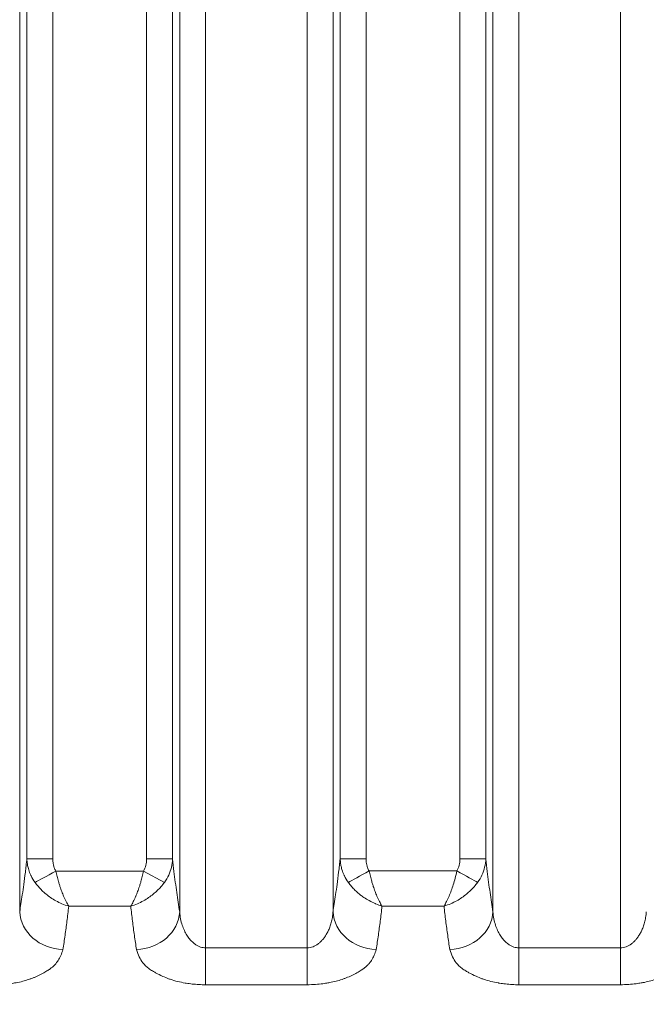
# Model space of a CAD drawing. Header units: millimetres. Extents: x 5 to 415, y 5 to 292.
# Tile 108 of 199: x 294 to 301, y 142 to 153. Entities that reach past the tile are written whole.
import ezdxf

# ---------------------------------------------------------------- set-up
doc = ezdxf.new("R2010")
doc.units = ezdxf.units.MM
doc.layers.add('Bemaßung (ISO)', color=7, linetype='Continuous', lineweight=25)
doc.layers.add('Sichtbar schmal (ISO)', color=7, linetype='Continuous', lineweight=18)
doc.styles.add('Notiztext (ISO)', font='isocpeur.ttf')
doc.dimstyles.new('Standard (ISO)', dxfattribs={"dimtxt": 3.5, "dimasz": 2.5, "dimexe": 2, "dimexo": 0, "dimgap": 0.762, "dimtad": 1, "dimtoh": 1, "dimdec": 8, "dimdsep": 46, "dimtxsty": 'Notiztext (ISO)', "dimcen": 0.09, "dimdle": 10, "dimclrd": 256, "dimclre": 256, "dimclrt": 256, "dimadec": 6, "dimazin": 2, "dimtfac": 0.514286, "dimtdec": 3, "dimtmove": 0, "dimatfit": 3, "dimfxl": 1, "dimtolj": 1, "dimlwd": -1, "dimlwe": -1, "dimarcsym": 0})

# ---------------------------------------------------------------- blocks, each defined once
blk = doc.blocks.new('*D10')
at = {"layer": 'Bemaßung (ISO)', "transparency": 16777216}
for p, q in [((283.693, 148.968), (283.693, 123.426)), ((378.693, 148.968), (378.693, 123.426)), ((286.193, 125.426), (376.193, 125.426))]:
    blk.add_line(p, q, dxfattribs=at)
for points in [[(286.193, 125.842), (286.193, 125.009), (283.693, 125.426)], [(376.193, 125.842), (376.193, 125.009), (378.693, 125.426)]]:
    blk.add_solid(points, dxfattribs=at)
at = {"layer": 'Defpoints', "color": 0, "transparency": 16777216}
for p in [(283.693, 148.968), (378.693, 148.968), (378.693, 125.426)]:
    blk.add_point(p, dxfattribs=at)
at = {"layer": 'Bemaßung (ISO)', "transparency": 16777216, "insert": (329.093, 129.688), "char_height": 3.5, "attachment_point": 1, "style": 'Notiztext (ISO)'}
blk.add_mtext('\\A1;95', dxfattribs=at)

msp = doc.modelspace()

# ---------------------------------------------------------------- linework, layer by layer
at = {"layer": 'Sichtbar schmal (ISO)'}
for p, q in [((295.98440893, 163.62427926), (295.98441675, 142.64137623)), ((297.15459527, 163.62427936), (297.15458796, 142.64150681)), ((299.59735935, 163.62427923), (299.59736379, 142.64153035)), ((300.76754584, 163.62427936), (300.76754183, 142.64144886)), ((293.84050316, 143.05727121), (293.84050341, 163.20860275)), ((295.68554989, 163.20860141), (295.68555015, 143.05753652)), ((297.45345373, 143.05801912), (297.45345398, 163.20860275)), ((299.29850046, 163.20860141), (299.29850072, 143.05806396)), ((293.92331845, 162.62695453), (293.92331843, 143.66786488)), ((294.22217688, 162.62695444), (294.22217691, 143.66786487)), ((295.30387691, 143.66817296), (295.30387729, 162.62695444)), ((295.60273485, 143.66817268), (295.60273484, 162.62695354)), ((297.53626902, 162.62695453), (297.536269, 143.66889822)), ((297.83512745, 162.62695444), (297.83512748, 143.66889821)), ((298.91682738, 143.66899593), (298.91682786, 162.62695444)), ((299.21568542, 143.66899563), (299.21568541, 162.62695354)), ((294.22217691, 143.66786487), (293.92331846, 143.66786487)), ((295.60273484, 143.66817298), (295.30387691, 143.66817298)), ((297.83512748, 143.66889821), (297.53626903, 143.66889821)), ((299.21568541, 143.66899593), (298.91682738, 143.66899593)), ((294.25650097, 143.52701441), (295.26959863, 143.52740407)), ((295.50843709, 143.39527551), (295.26959862, 143.52740398)), ((297.86944609, 143.52804331), (298.88251202, 143.52814484)), ((294.40563589, 143.12212633), (295.12076222, 143.12243603)), ((298.01846554, 143.12318041), (298.73357794, 143.12326094)), ((297.15458796, 142.64150681), (295.98441675, 142.64137623)), ((295.98441781, 142.64137623), (295.98446541, 142.21523958)), ((297.15458645, 142.64150681), (297.15463405, 142.21535526)), ((299.5973644, 142.64153035), (299.59733475, 142.21542887)), ((300.76754183, 142.64144886), (299.59736379, 142.64153035)), ((300.76754101, 142.64144886), (300.76751136, 142.21533767)), ((295.98444898, 142.21524066), (297.1545767, 142.21535602)), ((299.59732348, 142.21542948), (300.76751092, 142.21533791))]:
    msp.add_line(p, q, dxfattribs=at)
for centre, major_axis, ratio, start_param, end_param in [((295.08800043, 143.69541893), (0.05706453, -0.26600774), 0.7826766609, 0.7320047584, 1.3032623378), ((298.70145896, 143.69597732), (0.05634342, -0.26574497), 0.7822074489, 0.7338189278, 1.3061167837), ((294.25641078, 143.52718117), (-0.26241103, -0.14539746), 0.0006319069, 0.4280137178, 1.5707898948), ((297.86940109, 143.52812873), (0.26244177, 0.14534205), 0.0003217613, 3.5697231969, 4.7123814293), ((298.88249651, 143.52811801), (-0.26247219, 0.14528712), 0.0001032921, 3.5697314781, 4.7123790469), ((294.33860057, 143.05727135), (-0.49392616, 0.07769778), 0.8713904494, 0.17860017, 1.7073094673), ((295.1874528, 143.05753686), (0.49392705, 0.07769216), 0.8713724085, 4.5764220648, 6.1045939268), ((297.95155114, 143.0580193), (-0.49393325, 0.07765273), 0.8712686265, 0.1785208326, 1.706992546), ((298.80040337, 143.0580643), (0.49393427, 0.07764626), 0.8712484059, 4.576301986, 6.1046748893)]:
    msp.add_ellipse(centre, major_axis=major_axis, ratio=ratio, start_param=start_param, end_param=end_param, dxfattribs=at)
for points, knots in [([(293.92331846, 143.66786489), (293.91762412, 143.61425279), (293.91172812, 143.56283812), (293.9056695, 143.51326358), (293.89976449, 143.46494591), (293.893705, 143.41837626), (293.88752718, 143.37311982), (293.88197934, 143.33247829), (293.87633607, 143.29289582), (293.8706213, 143.25402428), (293.86546076, 143.21892262), (293.86024193, 143.18440068), (293.85498061, 143.1501968), (293.85018618, 143.1190282), (293.84535648, 143.08812372), (293.84050316, 143.0572714)], [0.00000001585, 0.00000001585, 0.00000001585, 0.00000001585, 0.22933055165, 0.22933055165, 0.22933055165, 0.45284689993, 0.45284689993, 0.45284689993, 0.65357074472, 0.65357074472, 0.65357074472, 0.83482783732, 0.83482783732, 0.83482783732, 1, 1, 1, 1]), ([(293.92331838, 143.66786488), (293.92396096, 143.64854601), (293.92577497, 143.62927903), (293.92867242, 143.61044487), (293.93080915, 143.59655557), (293.93353127, 143.58290203), (293.93674812, 143.56962965), (293.93896404, 143.56048697), (293.94141227, 143.55152629), (293.94409018, 143.54269291), (293.95057134, 143.52131415), (293.95836246, 143.50067203), (293.96782787, 143.48006901), (293.96928297, 143.47690174), (293.9707782, 143.47373599), (293.97231334, 143.47057382), (293.9848901, 143.44466731), (294.00020162, 143.41903661), (294.01771103, 143.39483278)], [0.00000006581, 0.00000006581, 0.00000006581, 0.00000006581, 0.19185177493, 0.19185177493, 0.19185177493, 0.33333333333, 0.33333333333, 0.33333333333, 0.43079286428, 0.43079286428, 0.43079286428, 0.66666666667, 0.66666666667, 0.66666666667, 0.70292727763, 0.70292727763, 0.70292727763, 0.99999704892, 0.99999704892, 0.99999704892, 0.99999704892]), ([(294.25650097, 143.52701441), (294.24988254, 143.53896665), (294.24417304, 143.55175728), (294.23928875, 143.56549972), (294.23896487, 143.56641099), (294.23864468, 143.56732649), (294.2383282, 143.56824629), (294.23458487, 143.57912545), (294.23134629, 143.5905915), (294.22879687, 143.60252299), (294.22788018, 143.60681316), (294.22705238, 143.61116277), (294.22632098, 143.61556379), (294.22511767, 143.62280449), (294.22417961, 143.63018983), (294.22350131, 143.637726), (294.22262073, 143.64750968), (294.22217692, 143.65754761), (294.22217691, 143.66786487)], [0, 0, 0, 0, 0.31260432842, 0.31260432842, 0.31260432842, 0.33333333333, 0.33333333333, 0.33333333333, 0.57850941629, 0.57850941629, 0.57850941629, 0.66666666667, 0.66666666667, 0.66666666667, 0.81170580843, 0.81170580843, 0.81170580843, 0.99999998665, 0.99999998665, 0.99999998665, 0.99999998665]), ([(295.50843709, 143.39527551), (295.52820707, 143.42262094), (295.54508347, 143.45170546), (295.55838152, 143.48071031), (295.57167957, 143.50971515), (295.58167692, 143.53852881), (295.58924493, 143.56968953), (295.59681294, 143.60085026), (295.6016103, 143.63439682), (295.60273484, 143.66817253)], [0, 0, 0, 0, 0.3333333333, 0.3333333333, 0.3333333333, 0.6666666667, 0.6666666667, 0.6666666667, 1, 1, 1, 1]), ([(295.68555014, 143.05753638), (295.67404349, 143.13069052), (295.66266888, 143.20416644), (295.65158354, 143.28067684), (295.64047292, 143.3573617), (295.62965288, 143.4370949), (295.61931368, 143.52234737), (295.61363135, 143.56920129), (295.60809425, 143.6177223), (295.60273484, 143.66817253)], [0, 0, 0, 0, 0.3916771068, 0.3916771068, 0.3916771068, 0.7842472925, 0.7842472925, 0.7842472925, 1, 1, 1, 1]), ([(297.53626903, 143.66889823), (297.53056247, 143.61515795), (297.52465353, 143.56362268), (297.51858146, 143.5139328), (297.51267899, 143.46563075), (297.50662239, 143.41907246), (297.50044771, 143.37382416), (297.4949029, 143.33319148), (297.48926287, 143.29361516), (297.48355149, 143.25474809), (297.47839423, 143.21965185), (297.47317878, 143.18513392), (297.46792094, 143.15093332), (297.46312987, 143.11976887), (297.45830358, 143.08886792), (297.45345373, 143.05801927)], [0.00000001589, 0.00000001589, 0.00000001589, 0.00000001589, 0.22980816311, 0.22980816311, 0.22980816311, 0.4531977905, 0.4531977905, 0.4531977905, 0.65380025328, 0.65380025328, 0.65380025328, 0.83494047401, 0.83494047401, 0.83494047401, 1, 1, 1, 1]), ([(297.53626895, 143.66889822), (297.53691144, 143.6495846), (297.53872469, 143.63032335), (297.54162084, 143.61149406), (297.54375729, 143.59760401), (297.54647922, 143.58394939), (297.54969616, 143.57067525), (297.55191132, 143.56153475), (297.55435876, 143.55257574), (297.5570358, 143.543744), (297.5635166, 143.52236345), (297.57130782, 143.5017198), (297.58077067, 143.48112122), (297.5822257, 143.47795393), (297.5837208, 143.47478834), (297.58525579, 143.47162638), (297.59782736, 143.44572986), (297.61312753, 143.42011042), (297.630666, 143.39586979)], [0.00000006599, 0.00000006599, 0.00000006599, 0.00000006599, 0.19182627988, 0.19182627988, 0.19182627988, 0.33333333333, 0.33333333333, 0.33333333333, 0.43077426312, 0.43077426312, 0.43077426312, 0.66666666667, 0.66666666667, 0.66666666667, 0.70293797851, 0.70293797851, 0.70293797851, 1, 1, 1, 1]), ([(297.86944609, 143.52804331), (297.86282831, 143.539997), (297.85712103, 143.55278844), (297.85223736, 143.56653331), (297.85191263, 143.56744724), (297.85159162, 143.56836543), (297.85127431, 143.56928796), (297.84753278, 143.58016594), (297.84429441, 143.59163148), (297.84174558, 143.60355923), (297.84082738, 143.60785612), (297.83999843, 143.61221224), (297.83926632, 143.6166193), (297.83806415, 143.62385603), (297.83712753, 143.6312357), (297.83645036, 143.63876469), (297.8355704, 143.64854838), (297.83512749, 143.65858425), (297.83512748, 143.66889821)], [0, 0, 0, 0, 0.31255105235, 0.31255105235, 0.31255105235, 0.33333333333, 0.33333333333, 0.33333333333, 0.57838747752, 0.57838747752, 0.57838747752, 0.66666666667, 0.66666666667, 0.66666666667, 0.81162773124, 0.81162773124, 0.81162773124, 0.99999998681, 0.99999998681, 0.99999998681, 0.99999998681]), ([(299.12128257, 143.39595666), (299.14108291, 143.42332375), (299.15797421, 143.45241741), (299.17128566, 143.48143395), (299.1845971, 143.51045048), (299.19460518, 143.53927848), (299.20218133, 143.57045604), (299.20975749, 143.6016336), (299.21456005, 143.63519966), (299.21568541, 143.66899548)], [0, 0, 0, 0, 0.3333333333, 0.3333333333, 0.3333333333, 0.6666666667, 0.6666666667, 0.6666666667, 1, 1, 1, 1]), ([(299.29850071, 143.05806382), (299.28699185, 143.13127631), (299.27561506, 143.20481169), (299.26452755, 143.28138158), (299.25341441, 143.35812847), (299.2425919, 143.43792391), (299.23225028, 143.52323794), (299.22657295, 143.57007355), (299.22104054, 143.61857235), (299.21568541, 143.66899548)], [0, 0, 0, 0, 0.3917635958, 0.3917635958, 0.3917635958, 0.7844328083, 0.7844328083, 0.7844328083, 1, 1, 1, 1]), ([(294.40563761, 143.12212667), (294.39517931, 143.13852334), (294.38514438, 143.15659589), (294.37546942, 143.17579245), (294.36570634, 143.19516387), (294.35631723, 143.21566165), (294.34745217, 143.23651972), (294.33975835, 143.25462203), (294.33246176, 143.2729683), (294.32539433, 143.29183151), (294.31840663, 143.31048193), (294.31164211, 143.32964328), (294.30504877, 143.3497797), (294.30301255, 143.35599841), (294.30099327, 143.3623113), (294.29899234, 143.36873444), (294.29505808, 143.38136371), (294.29118999, 143.39440896), (294.28737668, 143.40778586), (294.28198676, 143.42669343), (294.27670557, 143.44626074), (294.2715364, 143.46625375), (294.26638862, 143.48616404), (294.26135205, 143.50649391), (294.25650097, 143.52701441)], [0, 0, 0, 0, 0.1659110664, 0.1659110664, 0.1659110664, 0.3333333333, 0.3333333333, 0.3333333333, 0.4786358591, 0.4786358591, 0.4786358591, 0.6222992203, 0.6222992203, 0.6222992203, 0.6666666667, 0.6666666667, 0.6666666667, 0.7539027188, 0.7539027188, 0.7539027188, 0.8772064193, 0.8772064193, 0.8772064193, 1, 1, 1, 1]), ([(295.26959847, 143.52740404), (295.26462607, 143.50629241), (295.25945434, 143.48537756), (295.25416306, 143.464906), (295.24898177, 143.44486001), (295.24368586, 143.42524208), (295.23827308, 143.40628462), (295.23464785, 143.39358776), (295.23096988, 143.38118847), (295.22722817, 143.36915837), (295.22505443, 143.36216952), (295.22285795, 143.35530816), (295.22064072, 143.34855482), (295.2140203, 143.32839004), (295.20722104, 143.30917624), (295.20019849, 143.29047485), (295.19330704, 143.27212257), (295.18619935, 143.25426015), (295.1787291, 143.23665822), (295.17812547, 143.23523591), (295.17751999, 143.23381557), (295.17691263, 143.23239743), (295.16852766, 143.21281899), (295.15978781, 143.19365743), (295.15066478, 143.17549969), (295.14114606, 143.15655443), (295.13107053, 143.13863977), (295.12076221, 143.12243868)], [0.00000004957, 0.00000004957, 0.00000004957, 0.00000004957, 0.12650008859, 0.12650008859, 0.12650008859, 0.25037046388, 0.25037046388, 0.25037046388, 0.33333333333, 0.33333333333, 0.33333333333, 0.38153038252, 0.38153038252, 0.38153038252, 0.52544174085, 0.52544174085, 0.52544174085, 0.66666666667, 0.66666666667, 0.66666666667, 0.67807821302, 0.67807821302, 0.67807821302, 0.8356226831, 0.8356226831, 0.8356226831, 1, 1, 1, 1]), ([(298.01846554, 143.12318191), (298.00801874, 143.13957619), (297.99796744, 143.15765449), (297.98831029, 143.17683897), (297.97856086, 143.19620677), (297.96919542, 143.21669693), (297.96033603, 143.23755425), (297.95264554, 143.25565969), (297.94535139, 143.274011), (297.93828574, 143.29288098), (297.93130339, 143.31152847), (297.92454333, 143.33068797), (297.91795454, 143.35082304), (297.91592184, 143.35703488), (297.91390605, 143.36334074), (297.91190861, 143.36975661), (297.90797522, 143.38239082), (297.9041082, 143.39544146), (297.90029603, 143.40882413), (297.89491046, 143.42773028), (297.88963367, 143.44729624), (297.88446869, 143.46728825), (297.8793254, 143.4871963), (297.87429308, 143.50752425), (297.86944609, 143.52804331)], [0, 0, 0, 0, 0.1658741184, 0.1658741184, 0.1658741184, 0.3333333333, 0.3333333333, 0.3333333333, 0.4786982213, 0.4786982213, 0.4786982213, 0.6223491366, 0.6223491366, 0.6223491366, 0.6666666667, 0.6666666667, 0.6666666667, 0.7539373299, 0.7539373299, 0.7539373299, 0.8772275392, 0.8772275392, 0.8772275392, 1, 1, 1, 1]), ([(298.88251202, 143.52814484), (298.86939995, 143.47254018), (298.85515527, 143.4182805), (298.84011461, 143.36995616), (298.82507394, 143.32163183), (298.80923732, 143.27901867), (298.79159406, 143.23747144), (298.77395096, 143.19592458), (298.75450119, 143.15610348), (298.73357849, 143.12325669)], [0, 0, 0, 0, 0.33333333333, 0.33333333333, 0.33333333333, 0.66666666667, 0.66666666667, 0.66666666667, 0.99999705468, 0.99999705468, 0.99999705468, 0.99999705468]), ([(294.01770895, 143.39482713), (294.01773735, 143.39478808), (294.0295462, 143.37855129), (294.05471518, 143.34709), (294.09714053, 143.3025129), (294.14443821, 143.260365), (294.19814656, 143.2200094), (294.25957169, 143.18188894), (294.32962532, 143.14748616), (294.37942915, 143.12968772), (294.40563265, 143.12212086)], [0, 0, 0, 0, 0.00011140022, 0.12611117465, 0.24966251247, 0.37692076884, 0.5118746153, 0.65927851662, 0.82159997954, 0.99996240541, 0.99996240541, 0.99996240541, 0.99996240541]), ([(295.12076221, 143.12243868), (295.14654449, 143.12997814), (295.17238144, 143.1391946), (295.19795929, 143.15007891), (295.22122256, 143.15997828), (295.2442713, 143.17125726), (295.26687495, 143.18380748), (295.28753963, 143.19528113), (295.30783276, 143.20781638), (295.32759453, 143.22132992), (295.34584296, 143.2338086), (295.36363804, 143.24712177), (295.38084023, 143.26118877), (295.39694006, 143.2743543), (295.41252051, 143.28818026), (295.42746163, 143.30258876), (295.44206425, 143.31667083), (295.4560562, 143.33130926), (295.46932704, 143.34642522), (295.48320276, 143.36223014), (295.49628879, 143.37855812), (295.50843709, 143.39527551)], [0, 0, 0, 0, 0.1765507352, 0.1765507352, 0.1765507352, 0.3371251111, 0.3371251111, 0.3371251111, 0.4839251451, 0.4839251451, 0.4839251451, 0.6194833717, 0.6194833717, 0.6194833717, 0.7463545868, 0.7463545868, 0.7463545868, 0.8703514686, 0.8703514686, 0.8703514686, 1, 1, 1, 1]), ([(298.01846554, 143.12318191), (297.99589535, 143.12998144), (297.97206351, 143.13838481), (297.9472341, 143.14864483), (297.94512515, 143.1495163), (297.9430092, 143.15040104), (297.94088617, 143.15129964), (297.91801414, 143.16098047), (297.89430641, 143.17225789), (297.86985369, 143.18584087), (297.85019894, 143.19675868), (297.83007396, 143.20917709), (297.80982572, 143.22311345), (297.80254458, 143.22812487), (297.79524808, 143.233332), (297.78795544, 143.23873247), (297.77759521, 143.24640461), (297.76724217, 143.25446656), (297.75693718, 143.26293361), (297.74121038, 143.27585546), (297.72559305, 143.28972154), (297.71027052, 143.30456738), (297.70891231, 143.30588334), (297.70755644, 143.30720699), (297.70620307, 143.30853834), (297.69340966, 143.32112363), (297.68084563, 143.33439187), (297.66865633, 143.34833571), (297.65547731, 143.36341173), (297.64273535, 143.3792787), (297.630666, 143.39586979)], [0.00000000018, 0.00000000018, 0.00000000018, 0.00000000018, 0.2, 0.2, 0.2, 0.21698758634, 0.21698758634, 0.21698758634, 0.4, 0.4, 0.4, 0.54710275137, 0.54710275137, 0.54710275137, 0.6, 0.6, 0.6, 0.67514806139, 0.67514806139, 0.67514806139, 0.78983403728, 0.78983403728, 0.78983403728, 0.8, 0.8, 0.8, 0.89609862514, 0.89609862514, 0.89609862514, 1, 1, 1, 1]), ([(298.73358072, 143.12326548), (298.73362552, 143.12327852), (298.75944776, 143.13079018), (298.80872632, 143.14837856), (298.87817498, 143.18235455), (298.93939544, 143.22015462), (298.99311707, 143.26032418), (299.04057761, 143.30241726), (299.08352332, 143.34731854), (299.10913118, 143.37924831), (299.12128241, 143.39595691)], [0, 0, 0, 0, 0.00002398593, 0.17657406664, 0.33713306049, 0.48392173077, 0.61947508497, 0.74634865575, 0.87034972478, 0.99997838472, 0.99997838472, 0.99997838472, 0.99997838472]), ([(294.4056374, 143.1221243), (294.39918759, 143.06225099), (294.39235495, 143.00429724), (294.38538631, 142.94899373), (294.37841759, 142.89368959), (294.37131291, 142.84093054), (294.36357957, 142.78669105), (294.35584623, 142.73245155), (294.34748418, 142.6768404), (294.33874355, 142.62029919)], [0.00000373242, 0.00000373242, 0.00000373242, 0.00000373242, 0.33333333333, 0.33333333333, 0.33333333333, 0.66666666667, 0.66666666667, 0.66666666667, 1, 1, 1, 1]), ([(295.18757579, 142.62058364), (295.1790022, 142.67606475), (295.17075315, 142.73091338), (295.16295963, 142.78560425), (295.15516612, 142.84029512), (295.14782816, 142.89479719), (295.14079994, 142.9506743), (295.13377172, 143.0065514), (295.12705322, 143.06383644), (295.12076222, 143.12243785)], [0, 0, 0, 0, 0.33333333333, 0.33333333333, 0.33333333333, 0.66666666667, 0.66666666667, 0.66666666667, 0.99999999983, 0.99999999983, 0.99999999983, 0.99999999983]), ([(295.98441675, 142.64137605), (295.97470977, 142.64137209), (295.95515628, 142.64292085), (295.92534001, 142.65008294), (295.89451063, 142.66276673), (295.86246451, 142.68207402), (295.82981075, 142.70887842), (295.79734974, 142.74392776), (295.76609801, 142.7878099), (295.73729669, 142.84102144), (295.71250443, 142.90399517), (295.69371136, 142.97703785), (295.68719146, 143.02972083), (295.68555016, 143.05753666)], [0.00000218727, 0.00000218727, 0.00000218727, 0.00000218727, 0.05987694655, 0.12056297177, 0.18647936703, 0.25824422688, 0.33672326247, 0.42254224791, 0.51660499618, 0.62001225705, 0.73403534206, 0.8602004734, 0.99999962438, 0.99999962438, 0.99999962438, 0.99999962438]), ([(297.45345371, 143.05801892), (297.45215065, 143.03592029), (297.44750987, 142.99383544), (297.43480762, 142.93460432), (297.41811638, 142.88212428), (297.39862096, 142.83615032), (297.37727556, 142.79630837), (297.35466078, 142.76194714), (297.33094393, 142.73228326), (297.30601585, 142.7066959), (297.27974983, 142.68496218), (297.2520412, 142.66713543), (297.22240274, 142.6532828), (297.18979073, 142.64381482), (297.16672825, 142.64150885), (297.15458796, 142.6415067)], [0, 0, 0, 0, 0.11098858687, 0.21218839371, 0.3048291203, 0.38938477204, 0.4665237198, 0.53758285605, 0.60437881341, 0.66875849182, 0.73208945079, 0.79480383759, 0.85794025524, 0.92512309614, 0.99999690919, 0.99999690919, 0.99999690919, 0.99999690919]), ([(298.01846554, 143.12318153), (298.01201487, 143.06327613), (298.00518662, 143.00529589), (297.99822001, 142.94996735), (297.99125339, 142.89463881), (297.98414844, 142.84185694), (297.97641604, 142.78759109), (297.96868365, 142.73332524), (297.96032382, 142.67768423), (297.95158533, 142.6211126)], [0.00000000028, 0.00000000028, 0.00000000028, 0.00000000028, 0.33333333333, 0.33333333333, 0.33333333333, 0.66666666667, 0.66666666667, 0.66666666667, 1, 1, 1, 1]), ([(298.80041635, 142.62116952), (298.79184213, 142.67668125), (298.78359181, 142.73156014), (298.7757974, 142.78627886), (298.768003, 142.84099757), (298.76066451, 142.89552502), (298.75363289, 142.95142719), (298.74660126, 143.00732937), (298.73987649, 143.06463932), (298.73357794, 143.12326211)], [0, 0, 0, 0, 0.3333333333, 0.3333333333, 0.3333333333, 0.6666666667, 0.6666666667, 0.6666666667, 1, 1, 1, 1]), ([(299.59736379, 142.64153025), (299.58766045, 142.6415315), (299.56810897, 142.6430908), (299.53829279, 142.65027082), (299.50746171, 142.66297628), (299.47541362, 142.68230971), (299.44275848, 142.70914463), (299.41029705, 142.74422855), (299.37904577, 142.78814912), (299.35024537, 142.84140303), (299.32545411, 142.9044231), (299.30666181, 142.97751551), (299.30014202, 143.03023163), (299.29850073, 143.0580641)], [0.00000124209, 0.00000124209, 0.00000124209, 0.00000124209, 0.05985354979, 0.12053429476, 0.18644944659, 0.25821531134, 0.33669671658, 0.42251842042, 0.51658420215, 0.61999564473, 0.73402433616, 0.86019542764, 0.99999962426, 0.99999962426, 0.99999962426, 0.99999962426]), ([(301.06640428, 143.05797282), (301.06510139, 143.03586941), (301.06046132, 142.99377437), (301.04776014, 142.9345273), (301.03106688, 142.88202723), (301.01156351, 142.83602858), (300.99020252, 142.79615928), (300.96756514, 142.76177273), (300.94382212, 142.73209172), (300.91887002, 142.70650098), (300.89258819, 142.68477974), (300.86487891, 142.66698061), (300.83525945, 142.65316524), (300.80268837, 142.64373531), (300.77966158, 142.64144585), (300.76754183, 142.6414488)], [0, 0, 0, 0, 0.11098322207, 0.21218712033, 0.30484527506, 0.3894355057, 0.46662571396, 0.5377462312, 0.60460277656, 0.66902882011, 0.73237906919, 0.79508266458, 0.85816407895, 0.92525221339, 0.99999830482, 0.99999830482, 0.99999830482, 0.99999830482]), ([(293.54171006, 142.21469671), (293.57488508, 142.2153614), (293.60718926, 142.21683175), (293.63840249, 142.21907723), (293.6678409, 142.22119502), (293.69631135, 142.22400399), (293.72365455, 142.22741122), (293.74381094, 142.2299229), (293.76335221, 142.23276061), (293.78221315, 142.23588196), (293.78877227, 142.23696745), (293.79523975, 142.23809666), (293.80162753, 142.23926854), (293.82727824, 142.24397436), (293.85166594, 142.24934887), (293.87551732, 142.25548526), (293.89907918, 142.26154717), (293.92212385, 142.26835905), (293.94510547, 142.27620285), (293.95628601, 142.28001884), (293.96744587, 142.28408122), (293.97861016, 142.28843451), (293.98893021, 142.2924586), (293.99935271, 142.2966834), (294.00974836, 142.3010782), (294.03070054, 142.30993583), (294.05152285, 142.31949435), (294.07142281, 142.32938321), (294.09270787, 142.33996036), (294.11293325, 142.35091108), (294.13157375, 142.36164748), (294.13975159, 142.36635768), (294.14762984, 142.37102502), (294.15518872, 142.37559625), (294.16819932, 142.38346442), (294.17990262, 142.39115049), (294.19076741, 142.39889069), (294.21050147, 142.41294948), (294.22757846, 142.42717301), (294.24331715, 142.44338521), (294.25147379, 142.45178725), (294.2592412, 142.46072916), (294.26657628, 142.4704948), (294.27248118, 142.47835637), (294.27825269, 142.48674709), (294.28383122, 142.49560755), (294.29504917, 142.51342518), (294.30547032, 142.5331296), (294.3147976, 142.55437265), (294.32383221, 142.57494912), (294.33185308, 142.59696355), (294.33874355, 142.62029919)], [0, 0, 0, 0, 0.0758039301, 0.0758039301, 0.0758039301, 0.1472975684, 0.1472975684, 0.1472975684, 0.2, 0.2, 0.2, 0.2183279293, 0.2183279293, 0.2183279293, 0.2919254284, 0.2919254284, 0.2919254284, 0.3646295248, 0.3646295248, 0.3646295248, 0.4, 0.4, 0.4, 0.4326957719, 0.4326957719, 0.4326957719, 0.4985933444, 0.4985933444, 0.4985933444, 0.5690775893, 0.5690775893, 0.5690775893, 0.6, 0.6, 0.6, 0.653224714, 0.653224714, 0.653224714, 0.7498984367, 0.7498984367, 0.7498984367, 0.8, 0.8, 0.8, 0.8403329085, 0.8403329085, 0.8403329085, 0.9214389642, 0.9214389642, 0.9214389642, 1, 1, 1, 1]), ([(295.18757579, 142.62058364), (295.19643939, 142.59079797), (295.2072031, 142.56310237), (295.21953339, 142.53784349), (295.23194881, 142.5124102), (295.24598002, 142.48946932), (295.2607529, 142.46982529), (295.28036983, 142.44373997), (295.30234383, 142.42354713), (295.32883842, 142.40388337), (295.34211147, 142.39403237), (295.35664297, 142.38432547), (295.37342588, 142.37426297), (295.3844038, 142.36768096), (295.39608324, 142.36087306), (295.40840707, 142.35400563), (295.43365523, 142.33993616), (295.46169173, 142.32564593), (295.49109082, 142.31242013), (295.5130707, 142.30253201), (295.53578194, 142.29323661), (295.55811392, 142.28488706), (295.56399137, 142.28268958), (295.56987254, 142.28056916), (295.5757564, 142.27852058), (295.60451946, 142.26850615), (295.63328156, 142.26019959), (295.66224339, 142.25309859), (295.69031165, 142.24621669), (295.71858132, 142.24045832), (295.74767809, 142.23556742), (295.75219993, 142.23480734), (295.75674274, 142.23406875), (295.76130922, 142.23335122), (295.78367581, 142.22983676), (295.80646848, 142.22676154), (295.82966805, 142.22419071), (295.85500468, 142.22138306), (295.88082761, 142.21917618), (295.90706977, 142.21765988), (295.93250817, 142.21619001), (295.95834283, 142.21536945), (295.98443254, 142.21524121)], [0, 0, 0, 0, 0.0996559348, 0.0996559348, 0.0996559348, 0.2, 0.2, 0.2, 0.3332469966, 0.3332469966, 0.3332469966, 0.4, 0.4, 0.4, 0.4436639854, 0.4436639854, 0.4436639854, 0.5331195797, 0.5331195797, 0.5331195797, 0.6, 0.6, 0.6, 0.6176019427, 0.6176019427, 0.6176019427, 0.7036485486, 0.7036485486, 0.7036485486, 0.7870403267, 0.7870403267, 0.7870403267, 0.8, 0.8, 0.8, 0.8634762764, 0.8634762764, 0.8634762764, 0.9327997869, 0.9327997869, 0.9327997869, 1, 1, 1, 1]), ([(297.15460534, 142.21535708), (297.18773902, 142.21601731), (297.22001164, 142.21748703), (297.25118676, 142.2197297), (297.28059195, 142.22184504), (297.3090235, 142.22464986), (297.33633712, 142.2280533), (297.35643789, 142.23055798), (297.37593065, 142.23338791), (297.39475536, 142.23650321), (297.40133987, 142.23759287), (297.40783334, 142.23872662), (297.41424769, 142.23990346), (297.43987836, 142.24460593), (297.46426772, 142.24997725), (297.48812835, 142.25611135), (297.51169807, 142.26217066), (297.53475795, 142.26898063), (297.55775083, 142.27682049), (297.56893924, 142.2806354), (297.58010608, 142.28469627), (297.59127551, 142.28904715), (297.60161235, 142.29307371), (297.61204964, 142.29730116), (297.62245847, 142.30169881), (297.64343742, 142.31056225), (297.66428007, 142.32012734), (297.68419719, 142.33002369), (297.70550166, 142.34060938), (297.72574272, 142.35156973), (297.74439844, 142.36231752), (297.75253558, 142.36700542), (297.7603765, 142.3716513), (297.76790197, 142.37620292), (297.78096198, 142.38410199), (297.79270965, 142.39181997), (297.80361611, 142.39959491), (297.8233449, 142.41365906), (297.84042944, 142.42789595), (297.85617357, 142.4441207), (297.8643222, 142.45251809), (297.87208217, 142.46145365), (297.87940972, 142.4712087), (297.88532658, 142.47908571), (297.89110821, 142.48749242), (297.89669515, 142.49636939), (297.90791588, 142.51419777), (297.91833499, 142.53391028), (297.92765758, 142.5551603), (297.93668863, 142.5757458), (297.94470321, 142.59776854), (297.95158533, 142.6211126)], [0.00002185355, 0.00002185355, 0.00002185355, 0.00002185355, 0.07584670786, 0.07584670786, 0.07584670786, 0.14736669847, 0.14736669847, 0.14736669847, 0.2, 0.2, 0.2, 0.2184100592, 0.2184100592, 0.2184100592, 0.29197355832, 0.29197355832, 0.29197355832, 0.36464017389, 0.36464017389, 0.36464017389, 0.4, 0.4, 0.4, 0.43272401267, 0.43272401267, 0.43272401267, 0.49867904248, 0.49867904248, 0.49867904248, 0.56922826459, 0.56922826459, 0.56922826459, 0.6, 0.6, 0.6, 0.65340256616, 0.65340256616, 0.65340256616, 0.75000291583, 0.75000291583, 0.75000291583, 0.8, 0.8, 0.8, 0.84037169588, 0.84037169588, 0.84037169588, 0.92145363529, 0.92145363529, 0.92145363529, 1, 1, 1, 1]), ([(298.80041635, 142.62116952), (298.80928202, 142.59136426), (298.82004761, 142.56365138), (298.83237829, 142.53837547), (298.84479303, 142.51292724), (298.85882204, 142.48997149), (298.87359351, 142.47031446), (298.89321152, 142.44420794), (298.91518703, 142.42399755), (298.9416841, 142.40431522), (298.95495412, 142.3944581), (298.96948208, 142.38474473), (298.98626022, 142.37467531), (298.99724141, 142.36808493), (299.00892458, 142.36126833), (299.02125261, 142.35439208), (299.04650095, 142.34030922), (299.07453775, 142.32600526), (299.10393801, 142.31276607), (299.12591168, 142.30287113), (299.1486167, 142.29356871), (299.17094402, 142.28521202), (299.17682871, 142.28300949), (299.18271721, 142.28088421), (299.18860846, 142.27883095), (299.21737263, 142.26880586), (299.24613752, 142.26048871), (299.27510243, 142.25337762), (299.30317333, 142.24648601), (299.33144586, 142.24071837), (299.36054395, 142.23581852), (299.36506353, 142.23505747), (299.36960401, 142.23431788), (299.3741681, 142.23359934), (299.39653954, 142.23007732), (299.41933632, 142.22699519), (299.44253997, 142.22441775), (299.46787726, 142.22160331), (299.49370068, 142.21938984), (299.51994436, 142.21786701), (299.5453831, 142.21639088), (299.57121906, 142.21556406), (299.59731221, 142.2154298)], [0, 0, 0, 0, 0.0996602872, 0.0996602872, 0.0996602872, 0.2, 0.2, 0.2, 0.333261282, 0.333261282, 0.333261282, 0.4, 0.4, 0.4, 0.4436800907, 0.4436800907, 0.4436800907, 0.5331388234, 0.5331388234, 0.5331388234, 0.6, 0.6, 0.6, 0.6176222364, 0.6176222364, 0.6176222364, 0.7036631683, 0.7036631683, 0.7036631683, 0.7870484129, 0.7870484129, 0.7870484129, 0.8, 0.8, 0.8, 0.8634837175, 0.8634837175, 0.8634837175, 0.9328049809, 0.9328049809, 0.9328049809, 1, 1, 1, 1]), ([(300.7675109, 142.21533886), (300.80057061, 142.21597918), (300.83278601, 142.21743246), (300.86391946, 142.21966233), (300.8932732, 142.22176474), (300.92166791, 142.22455924), (300.94896019, 142.227955), (300.96899935, 142.23044832), (300.98844167, 142.23326682), (301.00722852, 142.23637092), (301.01384262, 142.23746375), (301.02036608, 142.23860113), (301.02681079, 142.2397821), (301.0524273, 142.24447622), (301.07682163, 142.24984016), (301.10069417, 142.25596826), (301.12427624, 142.26202181), (301.14735511, 142.26882734), (301.17036402, 142.27666174), (301.18156943, 142.28047711), (301.19275255, 142.28453859), (301.20393682, 142.28888986), (301.21428488, 142.29291581), (301.22473172, 142.29714272), (301.23514892, 142.30153995), (301.25615765, 142.31040799), (301.27702512, 142.319979), (301.29696409, 142.32988274), (301.31829116, 142.34047594), (301.3385515, 142.35144544), (301.35722549, 142.36220456), (301.36534647, 142.3668835), (301.37317278, 142.37152108), (301.38068553, 142.37606561), (301.39377212, 142.3839818), (301.40554495, 142.39171835), (301.41647527, 142.39951333), (301.43620706, 142.41358511), (301.45330076, 142.42783384), (301.46905037, 142.44406461), (301.47720811, 142.45247158), (301.48497577, 142.46141595), (301.4923093, 142.47117817), (301.49822607, 142.47905444), (301.50400632, 142.48745843), (301.50959096, 142.49633107), (301.52081749, 142.51416733), (301.53123725, 142.53388481), (301.54055627, 142.55513815), (301.54958508, 142.57572965), (301.55759315, 142.59775726), (301.56446458, 142.62110532)], [0.00002705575, 0.00002705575, 0.00002705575, 0.00002705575, 0.07591504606, 0.07591504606, 0.07591504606, 0.14746498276, 0.14746498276, 0.14746498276, 0.2, 0.2, 0.2, 0.21849547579, 0.21849547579, 0.21849547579, 0.29201152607, 0.29201152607, 0.29201152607, 0.36463308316, 0.36463308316, 0.36463308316, 0.4, 0.4, 0.4, 0.4327226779, 0.4327226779, 0.4327226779, 0.49871566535, 0.49871566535, 0.49871566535, 0.56930289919, 0.56930289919, 0.56930289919, 0.6, 0.6, 0.6, 0.65347186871, 0.65347186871, 0.65347186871, 0.75000120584, 0.75000120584, 0.75000120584, 0.8, 0.8, 0.8, 0.8403396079, 0.8403396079, 0.8403396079, 0.92143245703, 0.92143245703, 0.92143245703, 1, 1, 1, 1])]:
    msp.add_open_spline(points, degree=3, knots=knots, dxfattribs=at)

# ---------------------------------------------------------------- dimensions: what is measured, and where the dimension line sits
at = {"layer": 'Bemaßung (ISO)'}
dim = msp.add_linear_dim(base=(378.6925323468, 125.425508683), p1=(283.6925323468, 148.9682400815), p2=(378.6925323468, 148.9682400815), angle=180, dimstyle='Standard (ISO)', override={"dimgap": 0.762, "dimtoh": 0, "dimdec": 8, "dimtol": 0, "dimlim": 0, "dimtp": 0, "dimtm": 0, "dimtdec": 3, "dimtofl": 0, "dimatfit": 1}, dxfattribs=at)
dim.commit()
dim.dimension.update_dxf_attribs({"geometry": '*D10', "text_midpoint": (331.1925323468, 125.425508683), "dimtype": 160})

doc.saveas('drawing.dxf')
